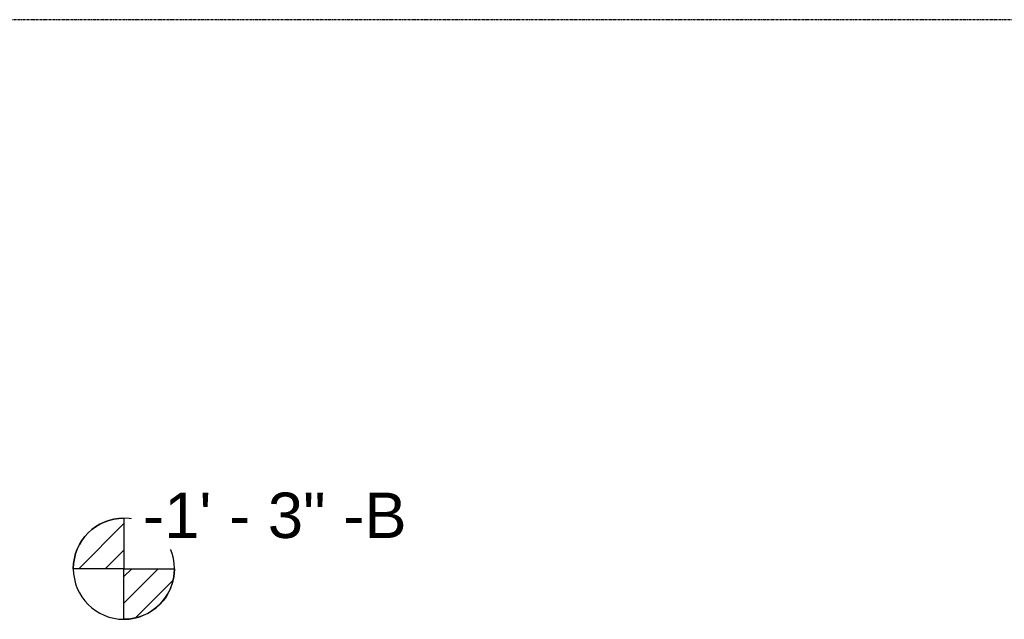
# Model space of a CAD drawing. Header units: inches. Extents: x -4126 to -1814, y 9773 to 12338.
# Tile 10 of 113: x -3725 to -3529, y 10047 to 10167. Entities that reach past the tile are written whole.
import ezdxf

# ---------------------------------------------------------------- set-up
doc = ezdxf.new("R2010")
doc.units = ezdxf.units.IN
doc.header["$MEASUREMENT"] = 0
doc.linetypes.add('Grid Line 1_2_', pattern=[0.875, 0.5, -0.125, 0.125, -0.125])
doc.layers.add('G-ANNO-DIMS', color=111, linetype='Continuous', lineweight=9)
doc.layers.add('S-GRID', color=1, linetype='Continuous', lineweight=9)
doc.styles.add('Arial_2', font='arial.ttf', dxfattribs={"height": 9.070866})
pattern_1 = [(315, (38.589, 104.765), (0.027577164, 0.027577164), [])]

# ---------------------------------------------------------------- blocks, each defined once
blk = doc.blocks.new('Spot Elevations - Símbolo de cota horizontal-V288-FRAMING PLAN - 1ST FLOOR')
at = {"layer": 'G-ANNO-DIMS'}
h = blk.add_hatch(dxfattribs=at)
h.set_pattern_fill('FP_93', color=256, style=0, pattern_type=2)
h.set_pattern_definition(pattern_1)
edge = h.paths.add_edge_path(flags=0)
edge.add_arc((0, 0), 0.1053, 0, 90, ccw=False)
edge.add_line((0.1053, 0), (0, 0))
edge.add_line((0, 0), (0, 0.1053))
h = blk.add_hatch(dxfattribs=at)
h.set_pattern_fill('FP_93', color=256, style=0, pattern_type=2)
h.set_pattern_definition(pattern_1)
edge = h.paths.add_edge_path(flags=0)
edge.add_arc((0, 0), 0.1053, 0, 90, ccw=False)
edge.add_line((0.1053, 0), (0, 0))
edge.add_line((0, 0), (0, 0.1053))
h = blk.add_hatch(dxfattribs=at)
h.set_pattern_fill('FP_93', color=256, style=0, pattern_type=2)
h.set_pattern_definition(pattern_1)
edge = h.paths.add_edge_path(flags=0)
edge.add_arc((0, 0), 0.1053, 180, 270, ccw=False)
edge.add_line((-0.1053, 0), (0, 0))
edge.add_line((0, 0), (0, -0.1053))
h = blk.add_hatch(dxfattribs=at)
h.set_pattern_fill('FP_93', color=256, style=0, pattern_type=2)
h.set_pattern_definition(pattern_1)
edge = h.paths.add_edge_path(flags=0)
edge.add_arc((0, 0), 0.1053, 180, 270, ccw=False)
edge.add_line((-0.1053, 0), (0, 0))
edge.add_line((0, 0), (0, -0.1053))
at = {"layer": 'G-ANNO-DIMS', "lineweight": 30}
for p, q in [((0, 0.1053), (0, 0)), ((0, 0), (-0.1053, 0)), ((0, 0), (0.1053, 0)), ((0, -0.1053), (0, 0))]:
    blk.add_line(p, q, dxfattribs=at)
blk.add_circle((0, 0), 0.1053, dxfattribs=at)
for start, end in [(360, 90), (180, 270)]:
    blk.add_arc((0, 0), 0.1053, start, end, dxfattribs=at)

msp = doc.modelspace()

# ---------------------------------------------------------------- linework, layer by layer
at = {"layer": 'S-GRID', "linetype": 'Grid Line 1_2_', "lineweight": 30}
msp.add_line((-1814.206, 10167.189), (-4076.95, 10167.189), dxfattribs=at)

# ---------------------------------------------------------------- block references
at = {"layer": 'G-ANNO-DIMS', "lineweight": 30, "extrusion": (0, 0, -1), "xscale": 95.99999999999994, "yscale": 95.99999999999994, "zscale": 95.99999999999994, "rotation": 180}
msp.add_blockref('Spot Elevations - Símbolo de cota horizontal-V288-FRAMING PLAN - 1ST FLOOR', (3704.555, 10057.486), dxfattribs=at)

# ---------------------------------------------------------------- next in the draw order: texts
at = {"layer": 'G-ANNO-DIMS', "insert": (-3700.745, 10072.689), "char_height": 9.07087, "width": 62.85656, "attachment_point": 1, "line_spacing_factor": 0.941778, "style": 'Arial_2', "bg_fill": 3, "box_fill_scale": 1.25, "bg_fill_color": 256, "bg_fill_true_color": 13158600, "bg_fill_transparency": 0}
msp.add_mtext('-1\' - 3" -B', dxfattribs=at)

doc.saveas('drawing.dxf')
